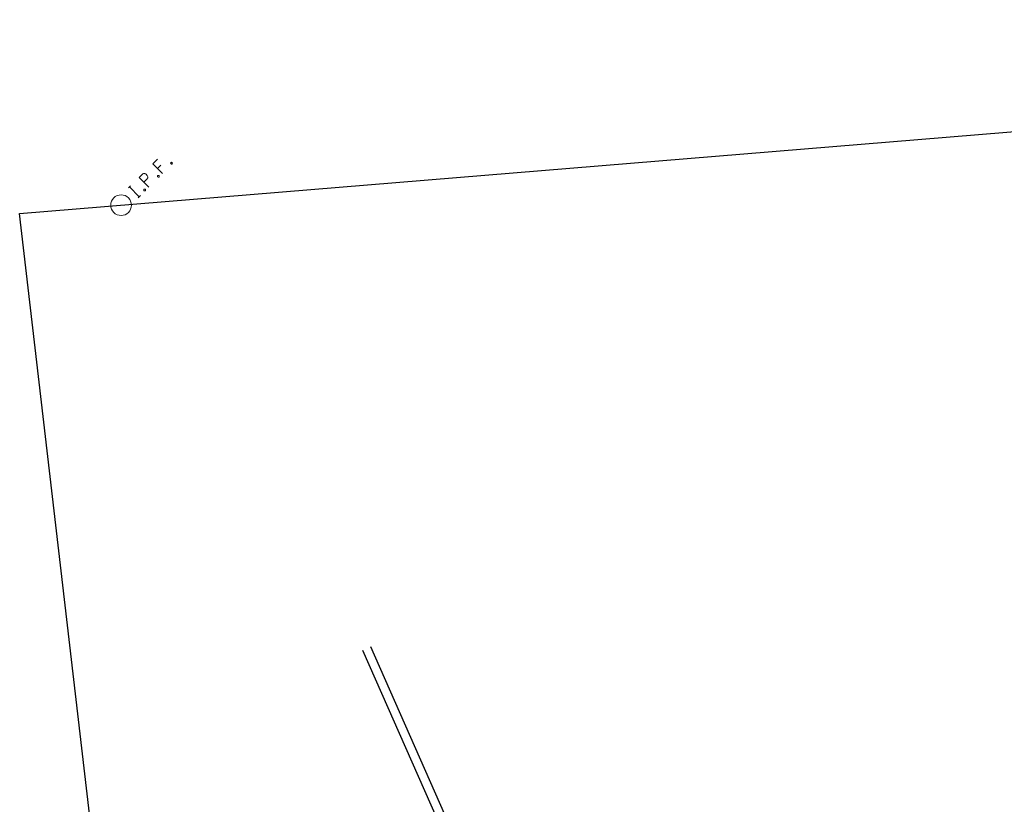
# Model space of a CAD drawing. Extents: x 2462876 to 2469231, y 263261 to 263931.
# Tile 106 of 122: x 2468600 to 2468714, y 263519 to 263610. Entities that reach past the tile are written whole.
import ezdxf

# ---------------------------------------------------------------- set-up
doc = ezdxf.new("R2010")
doc.units = 0
doc.header["$LTSCALE"] = 20
doc.header["$MEASUREMENT"] = 0
doc.linetypes.add('ohelecex', pattern=[0])
doc.linetypes.add('ohteleex', pattern=[0])
for name, color, linetype in [('DV_X_Property_Line', 7, 'Continuous'), ('SV_X_Mon_Cells_Found', 7, 'Continuous'), ('UT_X_Overhead_Electric', 1, 'ohelecex'), ('UT_X_Overhead_Telecom', 30, 'ohteleex')]:
    doc.layers.add(name, color=color, linetype=linetype)

# ---------------------------------------------------------------- blocks, each defined once
blk = doc.blocks.new('IPF')
at = {"layer": 'SV_X_Mon_Cells_Found', "color": 7, "linetype": 'Continuous', "lineweight": 0, "flags": 128}
for points in [[(0.1007, 0.04), (0.1184, 0.04)], [(0.1095, -0.04), (0.1095, 0.04)], [(0.1878, -0.04), (0.1878, 0.04), (0.2143, 0.04), (0.217, 0.0394), (0.2209, 0.0381), (0.2225, 0.0368), (0.2242, 0.0356), (0.2264, 0.0324), (0.228, 0.0293), (0.2291, 0.0242), (0.2291, 0.0167), (0.2286, 0.0142), (0.2275, 0.0104), (0.2253, 0.006), (0.2231, 0.0041), (0.2214, 0.0028), (0.2187, 0.0016), (0.2143, 0.0009), (0.1878, 0.0009)], [(0.3383, 0.04), (0.3002, 0.04), (0.3002, -0.04)], [(0.3002, 0.0009), (0.3272, 0.0009)], [(0.1007, -0.04), (0.1184, -0.04)], [(0.1575, -0.0293), (0.1602, -0.0293), (0.1619, -0.0305), (0.1635, -0.0331), (0.1635, -0.0362), (0.1619, -0.0387), (0.1602, -0.04), (0.1575, -0.04), (0.1558, -0.0387), (0.1542, -0.0362), (0.1542, -0.0331), (0.1558, -0.0305), (0.1575, -0.0293)], [(0.2699, -0.0293), (0.2727, -0.0293), (0.2743, -0.0305), (0.276, -0.0331), (0.276, -0.0362), (0.2743, -0.0387), (0.2727, -0.04), (0.2699, -0.04), (0.2683, -0.0387), (0.2666, -0.0362), (0.2666, -0.0331), (0.2683, -0.0305), (0.2699, -0.0293)], [(0.3774, -0.0293), (0.3801, -0.0293), (0.3818, -0.0305), (0.3835, -0.0331), (0.3835, -0.0362), (0.3818, -0.0387), (0.3801, -0.04), (0.3774, -0.04), (0.3757, -0.0387), (0.3741, -0.0362), (0.3741, -0.0331), (0.3757, -0.0305), (0.3774, -0.0293)]]:
    blk.add_lwpolyline(points, dxfattribs=at)
at = {"layer": 'SV_X_Mon_Cells_Found', "color": 7, "linetype": 'Continuous', "lineweight": 0}
blk.add_circle((0, 0), 0.06, dxfattribs=at)

msp = doc.modelspace()

# ---------------------------------------------------------------- linework, layer by layer
at = {"layer": 'DV_X_Property_Line'}
for points in [[(2468600.05, 263587.38), (2468872.83, 263609.87)], [(2468616.85, 263443.04), (2468600.05, 263587.38)]]:
    msp.add_lwpolyline(points, dxfattribs=at)
at = {"layer": 'UT_X_Overhead_Electric', "linetype": 'Continuous', "elevation": 1276.21, "flags": 128}
msp.add_lwpolyline([(2468678.04, 263450.24), (2468639.86, 263536.66)], dxfattribs=at)
at = {"layer": 'UT_X_Overhead_Telecom', "elevation": 1276.21, "flags": 128}
msp.add_lwpolyline([(2468678.95, 263450.64), (2468640.78, 263537.07)], dxfattribs=at)

# ---------------------------------------------------------------- block references
at = {"layer": 'SV_X_Mon_Cells_Found', "xscale": 20, "yscale": 20, "zscale": 20, "rotation": 45}
msp.add_blockref('IPF', (2468611.82, 263588.35), dxfattribs=at)

doc.saveas('drawing.dxf')
